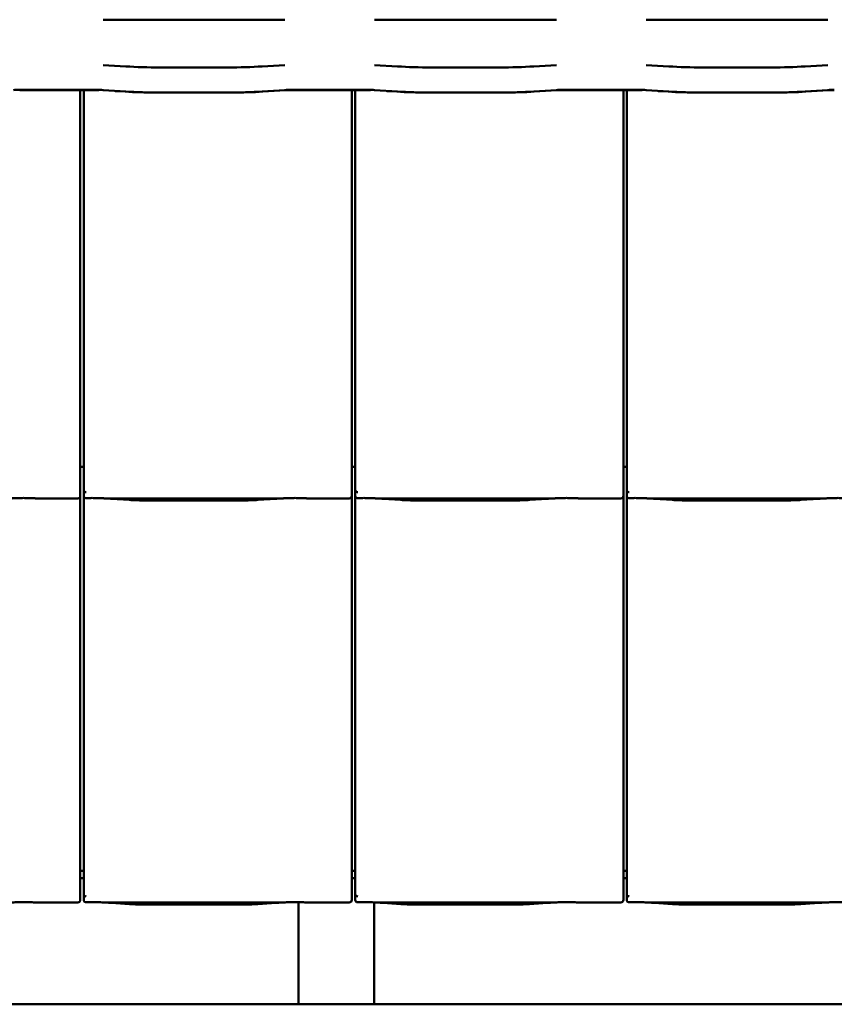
# Model space of a CAD drawing. Header units: millimetres. Extents: x 200 to 13555, y -185 to 8310.
# Tile 25 of 94: x 5216 to 5861, y 1405 to 2184. Entities that reach past the tile are written whole.
import ezdxf

# ---------------------------------------------------------------- set-up
doc = ezdxf.new("R2010")
doc.units = ezdxf.units.MM
doc.header["$LTSCALE"] = 10
doc.layers.add('Sichtbare Kanten(DIN)', color=7, linetype='Continuous', lineweight=50)

msp = doc.modelspace()

# ---------------------------------------------------------------- linework, layer by layer
at = {"layer": 'Sichtbare Kanten(DIN)'}
for p, q in [((5282.04, 2184.44), (5301.39, 2184.44)), ((5301.39, 2184.44), (5328.2, 2184.44)), ((5328.2, 2184.44), (5379.87, 2184.44)), ((5379.87, 2184.44), (5406.69, 2184.44)), ((5406.69, 2184.44), (5426.04, 2184.44)), ((5497.04, 2184.44), (5516.39, 2184.44)), ((5516.39, 2184.44), (5543.2, 2184.44)), ((5543.2, 2184.44), (5594.87, 2184.44)), ((5594.87, 2184.44), (5621.69, 2184.44)), ((5621.69, 2184.44), (5641.04, 2184.44)), ((5712.04, 2184.44), (5731.39, 2184.44)), ((5731.39, 2184.44), (5758.2, 2184.44)), ((5758.2, 2184.44), (5809.87, 2184.44)), ((5809.87, 2184.44), (5836.69, 2184.44)), ((5836.69, 2184.44), (5856.04, 2184.44)), ((5300.05, 2147.44), (5282.07, 2148.56)), ((5381.04, 2146.64), (5327.04, 2146.64)), ((5426.01, 2148.56), (5408.02, 2147.44)), ((5515.05, 2147.44), (5497.07, 2148.56)), ((5596.04, 2146.64), (5542.04, 2146.64)), ((5641.01, 2148.56), (5623.02, 2147.44)), ((5730.05, 2147.44), (5712.07, 2148.56)), ((5811.04, 2146.64), (5757.04, 2146.64)), ((5856.01, 2148.56), (5838.02, 2147.44)), ((5277.04, 2128.86), (5216.04, 2128.86)), ((5277.04, 2128.74), (5216.04, 2128.74)), ((5264.04, 1837.2), (5264.04, 2128.74)), ((5266.72, 2128.74), (5266.72, 1834.09)), ((5300.05, 2127.58), (5282.07, 2128.71)), ((5426.01, 2128.71), (5408.02, 2127.58)), ((5408.48, 2127.48), (5426.46, 2128.6)), ((5492.04, 2128.86), (5431.04, 2128.86)), ((5492.04, 2128.74), (5431.04, 2128.74)), ((5479.04, 1837.2), (5479.04, 2128.74)), ((5481.72, 2128.74), (5481.72, 1834.09)), ((5515.05, 2127.58), (5497.07, 2128.71)), ((5641.01, 2128.71), (5623.02, 2127.58)), ((5623.48, 2127.48), (5641.46, 2128.6)), ((5707.04, 2128.86), (5646.04, 2128.86)), ((5707.04, 2128.74), (5646.04, 2128.74)), ((5694.04, 1837.2), (5694.04, 2128.74)), ((5696.72, 2128.74), (5696.72, 1834.09)), ((5730.05, 2127.58), (5712.07, 2128.71)), ((5856.01, 2128.71), (5838.02, 2127.58)), ((5838.48, 2127.48), (5856.46, 2128.6)), ((5291.69, 2127.97), (5299.59, 2127.48)), ((5381.04, 2126.79), (5327.04, 2126.79)), ((5506.69, 2127.97), (5514.59, 2127.48)), ((5596.04, 2126.79), (5542.04, 2126.79)), ((5721.69, 2127.97), (5729.59, 2127.48)), ((5811.04, 2126.79), (5757.04, 2126.79)), ((5264.04, 1837.2), (5264.04, 1812.4)), ((5266.72, 1834.09), (5266.72, 1812.11)), ((5479.04, 1837.2), (5479.04, 1812.4)), ((5481.72, 1834.09), (5481.72, 1812.11)), ((5694.04, 1837.2), (5694.04, 1812.4)), ((5696.72, 1834.09), (5696.72, 1812.11)), ((5266.72, 1830.38), (5264.04, 1830.38)), ((5481.72, 1830.38), (5479.04, 1830.38)), ((5696.72, 1830.38), (5694.04, 1830.38)), ((5264.04, 1807.36), (5264.04, 1812.4)), ((5266.72, 1812.11), (5266.72, 1807.36)), ((5479.04, 1807.36), (5479.04, 1812.4)), ((5481.72, 1812.11), (5481.72, 1807.36)), ((5694.04, 1807.36), (5694.04, 1812.4)), ((5696.72, 1812.11), (5696.72, 1807.36)), ((5230.24, 1805.34), (5262.04, 1805.34)), ((5264.04, 1517.2), (5264.04, 1807.36)), ((5266.72, 1807.36), (5266.72, 1514.09)), ((5284.58, 1805.34), (5422.97, 1805.34)), ((5288.53, 1805.1), (5302.92, 1804.16)), ((5316.37, 1803.74), (5391.18, 1803.74)), ((5404.63, 1804.16), (5419.02, 1805.1)), ((5445.24, 1805.34), (5477.04, 1805.34)), ((5479.04, 1517.2), (5479.04, 1807.36)), ((5481.72, 1807.36), (5481.72, 1514.09)), ((5499.58, 1805.34), (5637.97, 1805.34)), ((5503.53, 1805.1), (5517.92, 1804.16)), ((5531.37, 1803.74), (5606.18, 1803.74)), ((5619.63, 1804.16), (5634.02, 1805.1)), ((5660.24, 1805.34), (5692.04, 1805.34)), ((5694.04, 1517.2), (5694.04, 1807.36)), ((5696.72, 1807.36), (5696.72, 1514.09)), ((5714.58, 1805.34), (5852.97, 1805.34)), ((5718.53, 1805.1), (5732.92, 1804.16)), ((5746.37, 1803.74), (5821.18, 1803.74)), ((5834.63, 1804.16), (5849.02, 1805.1)), ((5264.04, 1517.2), (5264.04, 1492.4)), ((5266.72, 1514.09), (5266.72, 1492.11)), ((5479.04, 1517.2), (5479.04, 1492.4)), ((5481.72, 1514.09), (5481.72, 1492.11)), ((5694.04, 1517.2), (5694.04, 1492.4)), ((5696.72, 1514.09), (5696.72, 1492.11)), ((5266.72, 1510.38), (5264.04, 1510.38)), ((5481.72, 1510.38), (5479.04, 1510.38)), ((5696.72, 1510.38), (5694.04, 1510.38)), ((5266.72, 1504.74), (5264.04, 1504.74)), ((5481.72, 1504.74), (5479.04, 1504.74)), ((5696.72, 1504.74), (5694.04, 1504.74)), ((5264.04, 1487.36), (5264.04, 1492.4)), ((5266.72, 1492.11), (5266.72, 1487.36)), ((5479.04, 1487.36), (5479.04, 1492.4)), ((5481.72, 1492.11), (5481.72, 1487.36)), ((5694.04, 1487.36), (5694.04, 1492.4)), ((5696.72, 1492.11), (5696.72, 1487.36)), ((5230.24, 1485.34), (5262.04, 1485.34)), ((5284.58, 1485.34), (5422.97, 1485.34)), ((5288.53, 1485.1), (5302.92, 1484.16)), ((5316.37, 1483.74), (5391.18, 1483.74)), ((5404.63, 1484.16), (5419.02, 1485.1)), ((5436.81, 1485.65), (5436.81, 1404.74)), ((5445.24, 1485.34), (5477.04, 1485.34)), ((5496.81, 1485.45), (5496.81, 1404.74)), ((5499.58, 1485.34), (5637.97, 1485.34)), ((5503.53, 1485.1), (5517.92, 1484.16)), ((5531.37, 1483.74), (5606.18, 1483.74)), ((5619.63, 1484.16), (5634.02, 1485.1)), ((5660.24, 1485.34), (5692.04, 1485.34)), ((5714.58, 1485.34), (5852.97, 1485.34)), ((5718.53, 1485.1), (5732.92, 1484.16)), ((5746.37, 1483.74), (5821.18, 1483.74)), ((5834.63, 1484.16), (5849.02, 1485.1)), ((4868.54, 1404.74), (5436.81, 1404.74)), ((5436.81, 1404.74), (5496.81, 1404.74)), ((5496.81, 1404.74), (6065.08, 1404.74))]:
    msp.add_line(p, q, dxfattribs=at)
for centre, major_axis, ratio, start_param, end_param in [((5327.04, 2153.83), (-59, 0), 0.121869, 1.095768, 1.570796), ((5381.04, 2153.83), (-59, 0), 0.121869, 1.570796, 2.045824), ((5542.04, 2153.83), (-59, 0), 0.121869, 1.095768, 1.570796), ((5596.04, 2153.83), (-59, 0), 0.121869, 1.570796, 2.045824), ((5757.04, 2153.83), (-59, 0), 0.121869, 1.095768, 1.570796), ((5811.04, 2153.83), (-59, 0), 0.121869, 1.570796, 2.045824), ((5216.04, 2127.52), (-11, 0), 0.121869, 4.712389, 5.187417), ((5277.04, 2127.52), (-11, 0), 0.121869, 4.237361, 4.712389), ((5277.04, 2127.52), (10, 0), 0.121869, 1.396024, 1.570796), ((5431.04, 2127.52), (-11, 0), 0.121869, 4.712389, 5.187417), ((5431.04, 2127.52), (10, 0), 0.121869, 1.570796, 2.045824), ((5492.04, 2127.52), (-11, 0), 0.121869, 4.237361, 4.712389), ((5492.04, 2127.52), (10, 0), 0.121869, 1.396024, 1.570796), ((5646.04, 2127.52), (-11, 0), 0.121869, 4.712389, 5.187417), ((5646.04, 2127.52), (10, 0), 0.121869, 1.570796, 2.045824), ((5707.04, 2127.52), (-11, 0), 0.121869, 4.237361, 4.712389), ((5707.04, 2127.52), (10, 0), 0.121869, 1.396024, 1.570796), ((5861.04, 2127.52), (-11, 0), 0.121869, 4.712389, 5.187417), ((5861.04, 2127.52), (10, 0), 0.121869, 1.570796, 2.045824), ((5327.04, 2133.98), (60, 0), 0.121869, 4.237361, 4.659466), ((5327.04, 2133.98), (-59, 0), 0.121869, 1.095768, 1.570796), ((5381.04, 2133.98), (-59, 0), 0.121869, 1.570796, 2.045824), ((5381.04, 2133.98), (60, 0), 0.121869, 4.765312, 5.187417), ((5542.04, 2133.98), (60, 0), 0.121869, 4.237361, 4.659466), ((5542.04, 2133.98), (-59, 0), 0.121869, 1.095768, 1.570796), ((5596.04, 2133.98), (-59, 0), 0.121869, 1.570796, 2.045824), ((5596.04, 2133.98), (60, 0), 0.121869, 4.765312, 5.187417), ((5757.04, 2133.98), (60, 0), 0.121869, 4.237361, 4.659466), ((5757.04, 2133.98), (-59, 0), 0.121869, 1.095768, 1.570796), ((5811.04, 2133.98), (-59, 0), 0.121869, 1.570796, 2.045824), ((5811.04, 2133.98), (60, 0), 0.121869, 4.765312, 5.187417), ((5268.72, 1817.76), (-1.9, -5.99), 0.101889, 5.972814, 5.990966), ((5268.72, 1812.08), (1.97, -0.34), 0.953832, 3.32216, 4.874804), ((5483.72, 1817.76), (-1.9, -5.99), 0.101889, 5.972814, 5.990966), ((5483.72, 1812.08), (1.97, -0.34), 0.953832, 3.32216, 4.874804), ((5698.72, 1817.76), (-1.9, -5.99), 0.101889, 5.972814, 5.990966), ((5698.72, 1812.08), (1.97, -0.34), 0.953832, 3.32216, 4.874804), ((5262.04, 1807.36), (0, -2.02), 0.992203, 0, 1.570796), ((5268.72, 1807.36), (0, -2.02), 0.992203, 4.712389, 5.523328), ((5477.04, 1807.36), (0, -2.02), 0.992203, 0, 1.570796), ((5483.72, 1807.36), (0, -2.02), 0.992203, 4.712389, 5.523328), ((5692.04, 1807.36), (0, -2.02), 0.992203, 0, 1.570796), ((5698.72, 1807.36), (0, -2.02), 0.992203, 4.712389, 5.523328), ((5268.72, 1497.76), (-1.9, -5.99), 0.101889, 5.972814, 5.990966), ((5268.72, 1492.08), (1.97, -0.34), 0.953832, 3.32216, 4.874804), ((5483.72, 1497.76), (-1.9, -5.99), 0.101889, 5.972814, 5.990966), ((5483.72, 1492.08), (1.97, -0.34), 0.953832, 3.32216, 4.874804), ((5698.72, 1497.76), (-1.9, -5.99), 0.101889, 5.972814, 5.990966), ((5698.72, 1492.08), (1.97, -0.34), 0.953832, 3.32216, 4.874804), ((5262.04, 1487.36), (0, -2.02), 0.992203, 0, 1.570796), ((5268.72, 1487.36), (0, -2.02), 0.992203, 4.712389, 5.523328), ((5477.04, 1487.36), (0, -2.02), 0.992203, 0, 1.570796), ((5483.72, 1487.36), (0, -2.02), 0.992203, 4.712389, 5.523328), ((5692.04, 1487.36), (0, -2.02), 0.992203, 0, 1.570796), ((5698.72, 1487.36), (0, -2.02), 0.992203, 4.712389, 5.523328)]:
    msp.add_ellipse(centre, major_axis=major_axis, ratio=ratio, start_param=start_param, end_param=end_param, dxfattribs=at)
for points, knots in [([(5230.24, 1805.34), (5229.88, 1805.34), (5229.49, 1805.36), (5228.71, 1805.39), (5228.32, 1805.41), (5226.58, 1805.49), (5225.07, 1805.56), (5222.03, 1805.65), (5220.5, 1805.68), (5217.71, 1805.68), (5216.18, 1805.65), (5213.14, 1805.56), (5211.63, 1805.49), (5209.9, 1805.41), (5209.5, 1805.39), (5208.72, 1805.36), (5208.33, 1805.34), (5207.97, 1805.34)], [1.226544, 1.226544, 1.226544, 1.226544, 1.334775, 1.334775, 1.443007, 1.443007, 1.860908, 1.860908, 2.278809, 2.278809, 2.69671, 2.69671, 3.11461, 3.11461, 3.222842, 3.222842, 3.331074, 3.331074, 3.331074, 3.331074]), ([(5229.48, 1805.36), (5229.46, 1805.36), (5229.44, 1805.36), (5229.4, 1805.36), (5229.39, 1805.36), (5229.35, 1805.36), (5229.33, 1805.36), (5229.3, 1805.36), (5229.28, 1805.37), (5229.24, 1805.37), (5229.22, 1805.37), (5229.2, 1805.37)], [4.37952398, 4.37952398, 4.37952398, 4.37952398, 4.381345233, 4.381345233, 4.383166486, 4.383166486, 4.384987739, 4.384987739, 4.386808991, 4.386808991, 4.388630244, 4.388630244, 4.388630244, 4.388630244]), ([(5267.35, 1805.89), (5267.48, 1805.81), (5267.62, 1805.75), (5267.93, 1805.65), (5268.11, 1805.62), (5268.36, 1805.6), (5268.43, 1805.6), (5268.55, 1805.6), (5268.6, 1805.6), (5268.67, 1805.6), (5268.7, 1805.6), (5268.72, 1805.6)], [-0.5371849, -0.5371849, -0.5371849, -0.5371849, -0.4701715, -0.4701715, -0.3994312, -0.3994312, -0.370279, -0.370279, -0.3542794, -0.3542794, -0.3446725, -0.3446725, -0.3446725, -0.3446725]), ([(5284.58, 1805.34), (5284.22, 1805.34), (5283.83, 1805.36), (5283.05, 1805.39), (5282.65, 1805.41), (5280.92, 1805.49), (5279.41, 1805.56), (5276.37, 1805.65), (5274.84, 1805.68), (5273.44, 1805.68), (5272.05, 1805.68), (5270.52, 1805.65), (5268.91, 1805.61), (5268.82, 1805.6), (5268.72, 1805.6)], [-1.052265, -1.052265, -1.052265, -1.052265, -0.944033, -0.944033, -0.835802, -0.835802, -0.417901, -0.417901, 0, 0, 0, 0.417901, 0.417901, 0.44326, 0.44326, 0.44326, 0.44326]), ([(5283.54, 1805.37), (5283.89, 1805.35), (5284.23, 1805.34), (5284.91, 1805.31), (5285.25, 1805.29), (5285.92, 1805.26), (5286.25, 1805.24), (5286.91, 1805.2), (5287.24, 1805.18), (5287.89, 1805.15), (5288.21, 1805.13), (5288.53, 1805.1)], [1.8945551, 1.8945551, 1.8945551, 1.8945551, 1.9289476, 1.9289476, 1.9633401, 1.9633401, 1.9977326, 1.9977326, 2.0321251, 2.0321251, 2.0665177, 2.0665177, 2.0665177, 2.0665177]), ([(5316.37, 1803.74), (5315.43, 1803.74), (5314.5, 1803.75), (5312.64, 1803.77), (5311.72, 1803.79), (5309.89, 1803.83), (5308.98, 1803.86), (5307.19, 1803.93), (5306.31, 1803.96), (5304.59, 1804.05), (5303.74, 1804.1), (5302.92, 1804.16)], [4.712389, 4.712389, 4.712389, 4.712389, 4.8115332, 4.8115332, 4.9106775, 4.9106775, 5.0098218, 5.0098218, 5.108966, 5.108966, 5.2081103, 5.2081103, 5.2081103, 5.2081103]), ([(5404.63, 1804.16), (5403.81, 1804.1), (5402.96, 1804.05), (5401.24, 1803.96), (5400.36, 1803.93), (5398.57, 1803.86), (5397.66, 1803.83), (5395.83, 1803.79), (5394.91, 1803.77), (5393.05, 1803.75), (5392.12, 1803.74), (5391.18, 1803.74)], [4.2166677, 4.2166677, 4.2166677, 4.2166677, 4.3158119, 4.3158119, 4.4149562, 4.4149562, 4.5141004, 4.5141004, 4.6132447, 4.6132447, 4.712389, 4.712389, 4.712389, 4.712389]), ([(5424.01, 1805.37), (5423.66, 1805.35), (5423.32, 1805.34), (5422.64, 1805.31), (5422.3, 1805.29), (5421.63, 1805.26), (5421.3, 1805.24), (5420.64, 1805.2), (5420.31, 1805.18), (5419.66, 1805.15), (5419.33, 1805.13), (5419.02, 1805.1)], [5.0361477, 5.0361477, 5.0361477, 5.0361477, 5.0705402, 5.0705402, 5.1049328, 5.1049328, 5.1393253, 5.1393253, 5.1737178, 5.1737178, 5.2081103, 5.2081103, 5.2081103, 5.2081103]), ([(5445.24, 1805.34), (5444.88, 1805.34), (5444.49, 1805.36), (5443.71, 1805.39), (5443.32, 1805.41), (5441.58, 1805.49), (5440.07, 1805.56), (5437.03, 1805.65), (5435.5, 1805.68), (5432.71, 1805.68), (5431.18, 1805.65), (5428.14, 1805.56), (5426.63, 1805.49), (5424.9, 1805.41), (5424.5, 1805.39), (5423.72, 1805.36), (5423.33, 1805.34), (5422.97, 1805.34)], [1.226544, 1.226544, 1.226544, 1.226544, 1.334775, 1.334775, 1.443007, 1.443007, 1.860908, 1.860908, 2.278809, 2.278809, 2.69671, 2.69671, 3.11461, 3.11461, 3.222842, 3.222842, 3.331074, 3.331074, 3.331074, 3.331074]), ([(5444.48, 1805.36), (5444.46, 1805.36), (5444.44, 1805.36), (5444.4, 1805.36), (5444.39, 1805.36), (5444.35, 1805.36), (5444.33, 1805.36), (5444.3, 1805.36), (5444.28, 1805.37), (5444.24, 1805.37), (5444.22, 1805.37), (5444.2, 1805.37)], [4.37952398, 4.37952398, 4.37952398, 4.37952398, 4.381345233, 4.381345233, 4.383166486, 4.383166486, 4.384987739, 4.384987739, 4.386808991, 4.386808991, 4.388630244, 4.388630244, 4.388630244, 4.388630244]), ([(5482.35, 1805.89), (5482.48, 1805.81), (5482.62, 1805.75), (5482.93, 1805.65), (5483.11, 1805.62), (5483.36, 1805.6), (5483.43, 1805.6), (5483.55, 1805.6), (5483.6, 1805.6), (5483.67, 1805.6), (5483.7, 1805.6), (5483.72, 1805.6)], [-0.5371849, -0.5371849, -0.5371849, -0.5371849, -0.4701715, -0.4701715, -0.3994312, -0.3994312, -0.370279, -0.370279, -0.3542794, -0.3542794, -0.3446725, -0.3446725, -0.3446725, -0.3446725]), ([(5499.58, 1805.34), (5499.22, 1805.34), (5498.83, 1805.36), (5498.05, 1805.39), (5497.65, 1805.41), (5495.92, 1805.49), (5494.41, 1805.56), (5491.37, 1805.65), (5489.84, 1805.68), (5488.44, 1805.68), (5487.05, 1805.68), (5485.52, 1805.65), (5483.91, 1805.61), (5483.82, 1805.6), (5483.72, 1805.6)], [-1.052265, -1.052265, -1.052265, -1.052265, -0.944033, -0.944033, -0.835802, -0.835802, -0.417901, -0.417901, 0, 0, 0, 0.417901, 0.417901, 0.44326, 0.44326, 0.44326, 0.44326]), ([(5498.54, 1805.37), (5498.89, 1805.35), (5499.23, 1805.34), (5499.91, 1805.31), (5500.25, 1805.29), (5500.92, 1805.26), (5501.25, 1805.24), (5501.91, 1805.2), (5502.24, 1805.18), (5502.89, 1805.15), (5503.21, 1805.13), (5503.53, 1805.1)], [1.8945551, 1.8945551, 1.8945551, 1.8945551, 1.9289476, 1.9289476, 1.9633401, 1.9633401, 1.9977326, 1.9977326, 2.0321251, 2.0321251, 2.0665177, 2.0665177, 2.0665177, 2.0665177]), ([(5531.37, 1803.74), (5530.43, 1803.74), (5529.5, 1803.75), (5527.64, 1803.77), (5526.72, 1803.79), (5524.89, 1803.83), (5523.98, 1803.86), (5522.19, 1803.93), (5521.31, 1803.96), (5519.59, 1804.05), (5518.74, 1804.1), (5517.92, 1804.16)], [4.712389, 4.712389, 4.712389, 4.712389, 4.8115332, 4.8115332, 4.9106775, 4.9106775, 5.0098218, 5.0098218, 5.108966, 5.108966, 5.2081103, 5.2081103, 5.2081103, 5.2081103]), ([(5619.63, 1804.16), (5618.81, 1804.1), (5617.96, 1804.05), (5616.24, 1803.96), (5615.36, 1803.93), (5613.57, 1803.86), (5612.66, 1803.83), (5610.83, 1803.79), (5609.91, 1803.77), (5608.05, 1803.75), (5607.12, 1803.74), (5606.18, 1803.74)], [4.2166677, 4.2166677, 4.2166677, 4.2166677, 4.3158119, 4.3158119, 4.4149562, 4.4149562, 4.5141004, 4.5141004, 4.6132447, 4.6132447, 4.712389, 4.712389, 4.712389, 4.712389]), ([(5639.01, 1805.37), (5638.66, 1805.35), (5638.32, 1805.34), (5637.64, 1805.31), (5637.3, 1805.29), (5636.63, 1805.26), (5636.3, 1805.24), (5635.64, 1805.2), (5635.31, 1805.18), (5634.66, 1805.15), (5634.33, 1805.13), (5634.02, 1805.1)], [5.0361477, 5.0361477, 5.0361477, 5.0361477, 5.0705402, 5.0705402, 5.1049328, 5.1049328, 5.1393253, 5.1393253, 5.1737178, 5.1737178, 5.2081103, 5.2081103, 5.2081103, 5.2081103]), ([(5660.24, 1805.34), (5659.88, 1805.34), (5659.49, 1805.36), (5658.71, 1805.39), (5658.32, 1805.41), (5656.58, 1805.49), (5655.07, 1805.56), (5652.03, 1805.65), (5650.5, 1805.68), (5647.71, 1805.68), (5646.18, 1805.65), (5643.14, 1805.56), (5641.63, 1805.49), (5639.9, 1805.41), (5639.5, 1805.39), (5638.72, 1805.36), (5638.33, 1805.34), (5637.97, 1805.34)], [1.226544, 1.226544, 1.226544, 1.226544, 1.334775, 1.334775, 1.443007, 1.443007, 1.860908, 1.860908, 2.278809, 2.278809, 2.69671, 2.69671, 3.11461, 3.11461, 3.222842, 3.222842, 3.331074, 3.331074, 3.331074, 3.331074]), ([(5659.48, 1805.36), (5659.46, 1805.36), (5659.44, 1805.36), (5659.4, 1805.36), (5659.39, 1805.36), (5659.35, 1805.36), (5659.33, 1805.36), (5659.3, 1805.36), (5659.28, 1805.37), (5659.24, 1805.37), (5659.22, 1805.37), (5659.2, 1805.37)], [4.37952398, 4.37952398, 4.37952398, 4.37952398, 4.381345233, 4.381345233, 4.383166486, 4.383166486, 4.384987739, 4.384987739, 4.386808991, 4.386808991, 4.388630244, 4.388630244, 4.388630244, 4.388630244]), ([(5697.35, 1805.89), (5697.48, 1805.81), (5697.62, 1805.75), (5697.93, 1805.65), (5698.11, 1805.62), (5698.36, 1805.6), (5698.43, 1805.6), (5698.55, 1805.6), (5698.6, 1805.6), (5698.67, 1805.6), (5698.7, 1805.6), (5698.72, 1805.6)], [-0.5371849, -0.5371849, -0.5371849, -0.5371849, -0.4701715, -0.4701715, -0.3994312, -0.3994312, -0.370279, -0.370279, -0.3542794, -0.3542794, -0.3446725, -0.3446725, -0.3446725, -0.3446725]), ([(5714.58, 1805.34), (5714.22, 1805.34), (5713.83, 1805.36), (5713.05, 1805.39), (5712.65, 1805.41), (5710.92, 1805.49), (5709.41, 1805.56), (5706.37, 1805.65), (5704.84, 1805.68), (5703.44, 1805.68), (5702.05, 1805.68), (5700.52, 1805.65), (5698.91, 1805.61), (5698.82, 1805.6), (5698.72, 1805.6)], [-1.052265, -1.052265, -1.052265, -1.052265, -0.944033, -0.944033, -0.835802, -0.835802, -0.417901, -0.417901, 0, 0, 0, 0.417901, 0.417901, 0.44326, 0.44326, 0.44326, 0.44326]), ([(5713.54, 1805.37), (5713.89, 1805.35), (5714.23, 1805.34), (5714.91, 1805.31), (5715.25, 1805.29), (5715.92, 1805.26), (5716.25, 1805.24), (5716.91, 1805.2), (5717.24, 1805.18), (5717.89, 1805.15), (5718.21, 1805.13), (5718.53, 1805.1)], [1.8945551, 1.8945551, 1.8945551, 1.8945551, 1.9289476, 1.9289476, 1.9633401, 1.9633401, 1.9977326, 1.9977326, 2.0321251, 2.0321251, 2.0665177, 2.0665177, 2.0665177, 2.0665177]), ([(5746.37, 1803.74), (5745.43, 1803.74), (5744.5, 1803.75), (5742.64, 1803.77), (5741.72, 1803.79), (5739.89, 1803.83), (5738.98, 1803.86), (5737.19, 1803.93), (5736.31, 1803.96), (5734.59, 1804.05), (5733.74, 1804.1), (5732.92, 1804.16)], [4.712389, 4.712389, 4.712389, 4.712389, 4.8115332, 4.8115332, 4.9106775, 4.9106775, 5.0098218, 5.0098218, 5.108966, 5.108966, 5.2081103, 5.2081103, 5.2081103, 5.2081103]), ([(5834.63, 1804.16), (5833.81, 1804.1), (5832.96, 1804.05), (5831.24, 1803.96), (5830.36, 1803.93), (5828.57, 1803.86), (5827.66, 1803.83), (5825.83, 1803.79), (5824.91, 1803.77), (5823.05, 1803.75), (5822.12, 1803.74), (5821.18, 1803.74)], [4.2166677, 4.2166677, 4.2166677, 4.2166677, 4.3158119, 4.3158119, 4.4149562, 4.4149562, 4.5141004, 4.5141004, 4.6132447, 4.6132447, 4.712389, 4.712389, 4.712389, 4.712389]), ([(5854.01, 1805.37), (5853.66, 1805.35), (5853.32, 1805.34), (5852.64, 1805.31), (5852.3, 1805.29), (5851.63, 1805.26), (5851.3, 1805.24), (5850.64, 1805.2), (5850.31, 1805.18), (5849.66, 1805.15), (5849.33, 1805.13), (5849.02, 1805.1)], [5.0361477, 5.0361477, 5.0361477, 5.0361477, 5.0705402, 5.0705402, 5.1049328, 5.1049328, 5.1393253, 5.1393253, 5.1737178, 5.1737178, 5.2081103, 5.2081103, 5.2081103, 5.2081103]), ([(5875.24, 1805.34), (5874.88, 1805.34), (5874.49, 1805.36), (5873.71, 1805.39), (5873.32, 1805.41), (5871.58, 1805.49), (5870.07, 1805.56), (5867.03, 1805.65), (5865.5, 1805.68), (5862.71, 1805.68), (5861.18, 1805.65), (5858.14, 1805.56), (5856.63, 1805.49), (5854.9, 1805.41), (5854.5, 1805.39), (5853.72, 1805.36), (5853.33, 1805.34), (5852.97, 1805.34)], [1.226544, 1.226544, 1.226544, 1.226544, 1.334775, 1.334775, 1.443007, 1.443007, 1.860908, 1.860908, 2.278809, 2.278809, 2.69671, 2.69671, 3.11461, 3.11461, 3.222842, 3.222842, 3.331074, 3.331074, 3.331074, 3.331074]), ([(5230.24, 1485.34), (5229.88, 1485.34), (5229.49, 1485.36), (5228.71, 1485.39), (5228.32, 1485.41), (5226.58, 1485.49), (5225.07, 1485.56), (5222.03, 1485.65), (5220.5, 1485.68), (5217.71, 1485.68), (5216.18, 1485.65), (5213.14, 1485.56), (5211.63, 1485.49), (5209.9, 1485.41), (5209.5, 1485.39), (5208.72, 1485.36), (5208.33, 1485.34), (5207.97, 1485.34)], [1.226544, 1.226544, 1.226544, 1.226544, 1.334775, 1.334775, 1.443007, 1.443007, 1.860908, 1.860908, 2.278809, 2.278809, 2.69671, 2.69671, 3.11461, 3.11461, 3.222842, 3.222842, 3.331074, 3.331074, 3.331074, 3.331074]), ([(5229.48, 1485.36), (5229.46, 1485.36), (5229.44, 1485.36), (5229.4, 1485.36), (5229.39, 1485.36), (5229.35, 1485.36), (5229.33, 1485.36), (5229.3, 1485.36), (5229.28, 1485.37), (5229.24, 1485.37), (5229.22, 1485.37), (5229.2, 1485.37)], [4.37952398, 4.37952398, 4.37952398, 4.37952398, 4.381345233, 4.381345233, 4.383166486, 4.383166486, 4.384987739, 4.384987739, 4.386808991, 4.386808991, 4.388630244, 4.388630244, 4.388630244, 4.388630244]), ([(5267.35, 1485.89), (5267.48, 1485.81), (5267.62, 1485.75), (5267.93, 1485.65), (5268.11, 1485.62), (5268.36, 1485.6), (5268.43, 1485.6), (5268.55, 1485.6), (5268.6, 1485.6), (5268.67, 1485.6), (5268.7, 1485.6), (5268.72, 1485.6)], [-0.5371849, -0.5371849, -0.5371849, -0.5371849, -0.4701715, -0.4701715, -0.3994312, -0.3994312, -0.370279, -0.370279, -0.3542794, -0.3542794, -0.3446725, -0.3446725, -0.3446725, -0.3446725]), ([(5284.58, 1485.34), (5284.22, 1485.34), (5283.83, 1485.36), (5283.05, 1485.39), (5282.65, 1485.41), (5280.92, 1485.49), (5279.41, 1485.56), (5276.37, 1485.65), (5274.84, 1485.68), (5273.44, 1485.68), (5272.05, 1485.68), (5270.52, 1485.65), (5268.91, 1485.61), (5268.82, 1485.6), (5268.72, 1485.6)], [-1.052265, -1.052265, -1.052265, -1.052265, -0.944033, -0.944033, -0.835802, -0.835802, -0.417901, -0.417901, 0, 0, 0, 0.417901, 0.417901, 0.44326, 0.44326, 0.44326, 0.44326]), ([(5283.54, 1485.37), (5283.89, 1485.35), (5284.23, 1485.34), (5284.91, 1485.31), (5285.25, 1485.29), (5285.92, 1485.26), (5286.25, 1485.24), (5286.91, 1485.2), (5287.24, 1485.18), (5287.89, 1485.15), (5288.21, 1485.13), (5288.53, 1485.1)], [1.8945551, 1.8945551, 1.8945551, 1.8945551, 1.9289476, 1.9289476, 1.9633401, 1.9633401, 1.9977326, 1.9977326, 2.0321251, 2.0321251, 2.0665177, 2.0665177, 2.0665177, 2.0665177]), ([(5316.37, 1483.74), (5315.43, 1483.74), (5314.5, 1483.75), (5312.64, 1483.77), (5311.72, 1483.79), (5309.89, 1483.83), (5308.98, 1483.86), (5307.19, 1483.93), (5306.31, 1483.96), (5304.59, 1484.05), (5303.74, 1484.1), (5302.92, 1484.16)], [4.712389, 4.712389, 4.712389, 4.712389, 4.8115332, 4.8115332, 4.9106775, 4.9106775, 5.0098218, 5.0098218, 5.108966, 5.108966, 5.2081103, 5.2081103, 5.2081103, 5.2081103]), ([(5404.63, 1484.16), (5403.81, 1484.1), (5402.96, 1484.05), (5401.24, 1483.96), (5400.36, 1483.93), (5398.57, 1483.86), (5397.66, 1483.83), (5395.83, 1483.79), (5394.91, 1483.77), (5393.05, 1483.75), (5392.12, 1483.74), (5391.18, 1483.74)], [4.2166677, 4.2166677, 4.2166677, 4.2166677, 4.3158119, 4.3158119, 4.4149562, 4.4149562, 4.5141004, 4.5141004, 4.6132447, 4.6132447, 4.712389, 4.712389, 4.712389, 4.712389]), ([(5424.01, 1485.37), (5423.66, 1485.35), (5423.32, 1485.34), (5422.64, 1485.31), (5422.3, 1485.29), (5421.63, 1485.26), (5421.3, 1485.24), (5420.64, 1485.2), (5420.31, 1485.18), (5419.66, 1485.15), (5419.33, 1485.13), (5419.02, 1485.1)], [5.0361477, 5.0361477, 5.0361477, 5.0361477, 5.0705402, 5.0705402, 5.1049328, 5.1049328, 5.1393253, 5.1393253, 5.1737178, 5.1737178, 5.2081103, 5.2081103, 5.2081103, 5.2081103]), ([(5445.24, 1485.34), (5444.88, 1485.34), (5444.49, 1485.36), (5443.71, 1485.39), (5443.32, 1485.41), (5441.58, 1485.49), (5440.07, 1485.56), (5437.03, 1485.65), (5435.5, 1485.68), (5432.71, 1485.68), (5431.18, 1485.65), (5428.14, 1485.56), (5426.63, 1485.49), (5424.9, 1485.41), (5424.5, 1485.39), (5423.72, 1485.36), (5423.33, 1485.34), (5422.97, 1485.34)], [1.226544, 1.226544, 1.226544, 1.226544, 1.334775, 1.334775, 1.443007, 1.443007, 1.860908, 1.860908, 2.278809, 2.278809, 2.69671, 2.69671, 3.11461, 3.11461, 3.222842, 3.222842, 3.331074, 3.331074, 3.331074, 3.331074]), ([(5444.48, 1485.36), (5444.46, 1485.36), (5444.44, 1485.36), (5444.4, 1485.36), (5444.39, 1485.36), (5444.35, 1485.36), (5444.33, 1485.36), (5444.3, 1485.36), (5444.28, 1485.37), (5444.24, 1485.37), (5444.22, 1485.37), (5444.2, 1485.37)], [4.37952398, 4.37952398, 4.37952398, 4.37952398, 4.381345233, 4.381345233, 4.383166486, 4.383166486, 4.384987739, 4.384987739, 4.386808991, 4.386808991, 4.388630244, 4.388630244, 4.388630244, 4.388630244]), ([(5482.35, 1485.89), (5482.48, 1485.81), (5482.62, 1485.75), (5482.93, 1485.65), (5483.11, 1485.62), (5483.36, 1485.6), (5483.43, 1485.6), (5483.55, 1485.6), (5483.6, 1485.6), (5483.67, 1485.6), (5483.7, 1485.6), (5483.72, 1485.6)], [-0.5371849, -0.5371849, -0.5371849, -0.5371849, -0.4701715, -0.4701715, -0.3994312, -0.3994312, -0.370279, -0.370279, -0.3542794, -0.3542794, -0.3446725, -0.3446725, -0.3446725, -0.3446725]), ([(5499.58, 1485.34), (5499.22, 1485.34), (5498.83, 1485.36), (5498.05, 1485.39), (5497.65, 1485.41), (5495.92, 1485.49), (5494.41, 1485.56), (5491.37, 1485.65), (5489.84, 1485.68), (5488.44, 1485.68), (5487.05, 1485.68), (5485.52, 1485.65), (5483.91, 1485.61), (5483.82, 1485.6), (5483.72, 1485.6)], [-1.052265, -1.052265, -1.052265, -1.052265, -0.944033, -0.944033, -0.835802, -0.835802, -0.417901, -0.417901, 0, 0, 0, 0.417901, 0.417901, 0.44326, 0.44326, 0.44326, 0.44326]), ([(5498.54, 1485.37), (5498.89, 1485.35), (5499.23, 1485.34), (5499.91, 1485.31), (5500.25, 1485.29), (5500.92, 1485.26), (5501.25, 1485.24), (5501.91, 1485.2), (5502.24, 1485.18), (5502.89, 1485.15), (5503.21, 1485.13), (5503.53, 1485.1)], [1.8945551, 1.8945551, 1.8945551, 1.8945551, 1.9289476, 1.9289476, 1.9633401, 1.9633401, 1.9977326, 1.9977326, 2.0321251, 2.0321251, 2.0665177, 2.0665177, 2.0665177, 2.0665177]), ([(5531.37, 1483.74), (5530.43, 1483.74), (5529.5, 1483.75), (5527.64, 1483.77), (5526.72, 1483.79), (5524.89, 1483.83), (5523.98, 1483.86), (5522.19, 1483.93), (5521.31, 1483.96), (5519.59, 1484.05), (5518.74, 1484.1), (5517.92, 1484.16)], [4.712389, 4.712389, 4.712389, 4.712389, 4.8115332, 4.8115332, 4.9106775, 4.9106775, 5.0098218, 5.0098218, 5.108966, 5.108966, 5.2081103, 5.2081103, 5.2081103, 5.2081103]), ([(5619.63, 1484.16), (5618.81, 1484.1), (5617.96, 1484.05), (5616.24, 1483.96), (5615.36, 1483.93), (5613.57, 1483.86), (5612.66, 1483.83), (5610.83, 1483.79), (5609.91, 1483.77), (5608.05, 1483.75), (5607.12, 1483.74), (5606.18, 1483.74)], [4.2166677, 4.2166677, 4.2166677, 4.2166677, 4.3158119, 4.3158119, 4.4149562, 4.4149562, 4.5141004, 4.5141004, 4.6132447, 4.6132447, 4.712389, 4.712389, 4.712389, 4.712389]), ([(5639.01, 1485.37), (5638.66, 1485.35), (5638.32, 1485.34), (5637.64, 1485.31), (5637.3, 1485.29), (5636.63, 1485.26), (5636.3, 1485.24), (5635.64, 1485.2), (5635.31, 1485.18), (5634.66, 1485.15), (5634.33, 1485.13), (5634.02, 1485.1)], [5.0361477, 5.0361477, 5.0361477, 5.0361477, 5.0705402, 5.0705402, 5.1049328, 5.1049328, 5.1393253, 5.1393253, 5.1737178, 5.1737178, 5.2081103, 5.2081103, 5.2081103, 5.2081103]), ([(5660.24, 1485.34), (5659.88, 1485.34), (5659.49, 1485.36), (5658.71, 1485.39), (5658.32, 1485.41), (5656.58, 1485.49), (5655.07, 1485.56), (5652.03, 1485.65), (5650.5, 1485.68), (5647.71, 1485.68), (5646.18, 1485.65), (5643.14, 1485.56), (5641.63, 1485.49), (5639.9, 1485.41), (5639.5, 1485.39), (5638.72, 1485.36), (5638.33, 1485.34), (5637.97, 1485.34)], [1.226544, 1.226544, 1.226544, 1.226544, 1.334775, 1.334775, 1.443007, 1.443007, 1.860908, 1.860908, 2.278809, 2.278809, 2.69671, 2.69671, 3.11461, 3.11461, 3.222842, 3.222842, 3.331074, 3.331074, 3.331074, 3.331074]), ([(5659.48, 1485.36), (5659.46, 1485.36), (5659.44, 1485.36), (5659.4, 1485.36), (5659.39, 1485.36), (5659.35, 1485.36), (5659.33, 1485.36), (5659.3, 1485.36), (5659.28, 1485.37), (5659.24, 1485.37), (5659.22, 1485.37), (5659.2, 1485.37)], [4.37952398, 4.37952398, 4.37952398, 4.37952398, 4.381345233, 4.381345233, 4.383166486, 4.383166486, 4.384987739, 4.384987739, 4.386808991, 4.386808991, 4.388630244, 4.388630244, 4.388630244, 4.388630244]), ([(5697.35, 1485.89), (5697.48, 1485.81), (5697.62, 1485.75), (5697.93, 1485.65), (5698.11, 1485.62), (5698.36, 1485.6), (5698.43, 1485.6), (5698.55, 1485.6), (5698.6, 1485.6), (5698.67, 1485.6), (5698.7, 1485.6), (5698.72, 1485.6)], [-0.5371849, -0.5371849, -0.5371849, -0.5371849, -0.4701715, -0.4701715, -0.3994312, -0.3994312, -0.370279, -0.370279, -0.3542794, -0.3542794, -0.3446725, -0.3446725, -0.3446725, -0.3446725]), ([(5714.58, 1485.34), (5714.22, 1485.34), (5713.83, 1485.36), (5713.05, 1485.39), (5712.65, 1485.41), (5710.92, 1485.49), (5709.41, 1485.56), (5706.37, 1485.65), (5704.84, 1485.68), (5703.44, 1485.68), (5702.05, 1485.68), (5700.52, 1485.65), (5698.91, 1485.61), (5698.82, 1485.6), (5698.72, 1485.6)], [-1.052265, -1.052265, -1.052265, -1.052265, -0.944033, -0.944033, -0.835802, -0.835802, -0.417901, -0.417901, 0, 0, 0, 0.417901, 0.417901, 0.44326, 0.44326, 0.44326, 0.44326]), ([(5713.54, 1485.37), (5713.89, 1485.35), (5714.23, 1485.34), (5714.91, 1485.31), (5715.25, 1485.29), (5715.92, 1485.26), (5716.25, 1485.24), (5716.91, 1485.2), (5717.24, 1485.18), (5717.89, 1485.15), (5718.21, 1485.13), (5718.53, 1485.1)], [1.8945551, 1.8945551, 1.8945551, 1.8945551, 1.9289476, 1.9289476, 1.9633401, 1.9633401, 1.9977326, 1.9977326, 2.0321251, 2.0321251, 2.0665177, 2.0665177, 2.0665177, 2.0665177]), ([(5746.37, 1483.74), (5745.43, 1483.74), (5744.5, 1483.75), (5742.64, 1483.77), (5741.72, 1483.79), (5739.89, 1483.83), (5738.98, 1483.86), (5737.19, 1483.93), (5736.31, 1483.96), (5734.59, 1484.05), (5733.74, 1484.1), (5732.92, 1484.16)], [4.712389, 4.712389, 4.712389, 4.712389, 4.8115332, 4.8115332, 4.9106775, 4.9106775, 5.0098218, 5.0098218, 5.108966, 5.108966, 5.2081103, 5.2081103, 5.2081103, 5.2081103]), ([(5834.63, 1484.16), (5833.81, 1484.1), (5832.96, 1484.05), (5831.24, 1483.96), (5830.36, 1483.93), (5828.57, 1483.86), (5827.66, 1483.83), (5825.83, 1483.79), (5824.91, 1483.77), (5823.05, 1483.75), (5822.12, 1483.74), (5821.18, 1483.74)], [4.2166677, 4.2166677, 4.2166677, 4.2166677, 4.3158119, 4.3158119, 4.4149562, 4.4149562, 4.5141004, 4.5141004, 4.6132447, 4.6132447, 4.712389, 4.712389, 4.712389, 4.712389]), ([(5854.01, 1485.37), (5853.66, 1485.35), (5853.32, 1485.34), (5852.64, 1485.31), (5852.3, 1485.29), (5851.63, 1485.26), (5851.3, 1485.24), (5850.64, 1485.2), (5850.31, 1485.18), (5849.66, 1485.15), (5849.33, 1485.13), (5849.02, 1485.1)], [5.0361477, 5.0361477, 5.0361477, 5.0361477, 5.0705402, 5.0705402, 5.1049328, 5.1049328, 5.1393253, 5.1393253, 5.1737178, 5.1737178, 5.2081103, 5.2081103, 5.2081103, 5.2081103]), ([(5875.24, 1485.34), (5874.88, 1485.34), (5874.49, 1485.36), (5873.71, 1485.39), (5873.32, 1485.41), (5871.58, 1485.49), (5870.07, 1485.56), (5867.03, 1485.65), (5865.5, 1485.68), (5862.71, 1485.68), (5861.18, 1485.65), (5858.14, 1485.56), (5856.63, 1485.49), (5854.9, 1485.41), (5854.5, 1485.39), (5853.72, 1485.36), (5853.33, 1485.34), (5852.97, 1485.34)], [1.226544, 1.226544, 1.226544, 1.226544, 1.334775, 1.334775, 1.443007, 1.443007, 1.860908, 1.860908, 2.278809, 2.278809, 2.69671, 2.69671, 3.11461, 3.11461, 3.222842, 3.222842, 3.331074, 3.331074, 3.331074, 3.331074])]:
    msp.add_open_spline(points, degree=3, knots=knots, dxfattribs=at)
for points in [[(5229.48, 1805.36), (5229.73, 1805.35), (5229.99, 1805.34), (5230.24, 1805.34)], [(5444.48, 1805.36), (5444.73, 1805.35), (5444.99, 1805.34), (5445.24, 1805.34)], [(5659.48, 1805.36), (5659.73, 1805.35), (5659.99, 1805.34), (5660.24, 1805.34)], [(5229.48, 1485.36), (5229.73, 1485.35), (5229.99, 1485.34), (5230.24, 1485.34)], [(5444.48, 1485.36), (5444.73, 1485.35), (5444.99, 1485.34), (5445.24, 1485.34)], [(5659.48, 1485.36), (5659.73, 1485.35), (5659.99, 1485.34), (5660.24, 1485.34)]]:
    msp.add_open_spline(points, degree=3, dxfattribs=at)

doc.saveas('drawing.dxf')
